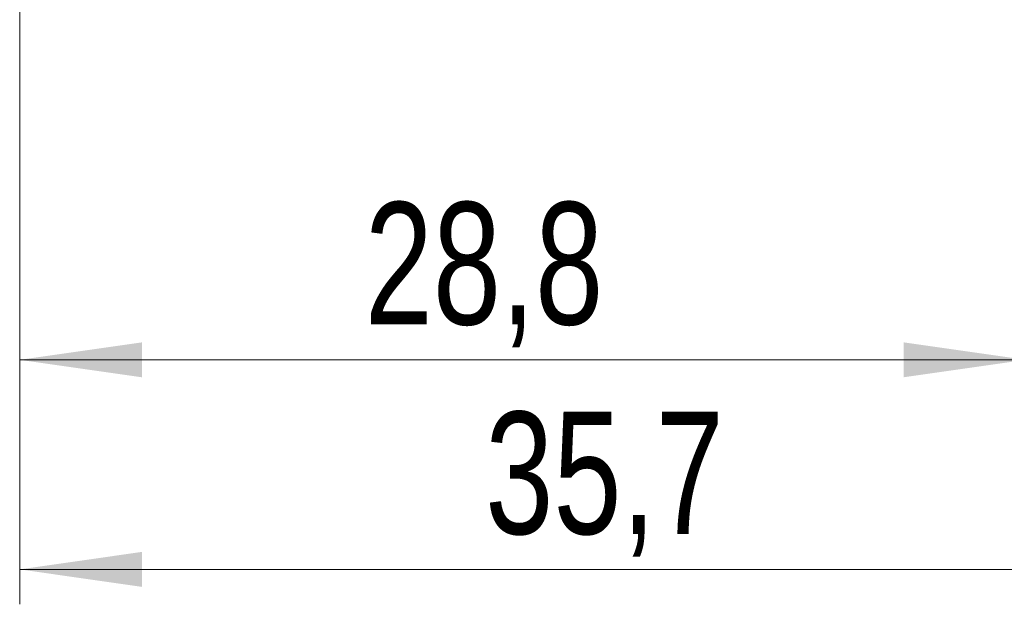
# Model space of a CAD drawing. Header units: millimetres. Extents: x 5 to 415, y 5 to 292.
# Tile 41 of 57: x 158 to 186, y 170 to 187. Entities that reach past the tile are written whole.
import ezdxf

# ---------------------------------------------------------------- set-up
doc = ezdxf.new("R2010")
doc.units = ezdxf.units.MM
doc.styles.add('SLDTEXTSTYLE0', font='TXT', dxfattribs={"width": 0.75})
doc.dimstyles.new('SLDDIMSTYLE0', dxfattribs={"dimtxt": 3.5, "dimasz": 3.5, "dimexe": 0, "dimexo": 0.0625, "dimgap": 0.875, "dimtad": 1, "dimdec": 1, "dimrnd": 1e-09, "dimzin": 12, "dimdsep": 46, "dimtxsty": 'SLDTEXTSTYLE0', "dimsah": 1, "dimcen": 0.09, "dimadec": 0, "dimazin": 3, "dimtfac": 1, "dimtdec": 1, "dimtofl": 0, "dimtmove": 0, "dimatfit": 3, "dimfxl": 1, "dimfrac": 2, "dimtolj": 1, "dimtzin": 12, "dimarcsym": 0})

# ---------------------------------------------------------------- blocks, each defined once
blk = doc.blocks.new('_D_6')
at = {"color": 7, "linetype": 'Continuous', "lineweight": 0}
for p, q in [((157.681, 215.524), (157.681, 176.208)), ((186.493, 189.339), (186.493, 176.208)), ((157.681, 177.208), (186.493, 177.208))]:
    blk.add_line(p, q, dxfattribs=at)
for points in [[(157.681, 177.208), (161.181, 176.708), (161.181, 177.708)], [(186.493, 177.208), (182.993, 177.708), (182.993, 176.708)]]:
    blk.add_solid(points, dxfattribs=at)
at = {"color": 7, "linetype": 'Continuous', "lineweight": 0, "insert": (167.562, 181.72), "char_height": 3.5, "attachment_point": 1, "style": 'SLDTEXTSTYLE0'}
blk.add_mtext('28,8', dxfattribs=at)
blk = doc.blocks.new('_D_8')
at = {"color": 7, "linetype": 'Continuous', "lineweight": 0}
for p, q in [((157.681, 215.524), (157.681, 170.208)), ((193.393, 190.889), (193.393, 170.208)), ((157.681, 171.208), (193.393, 171.208))]:
    blk.add_line(p, q, dxfattribs=at)
for points in [[(157.681, 171.208), (161.181, 170.708), (161.181, 171.708)], [(193.393, 171.208), (189.893, 171.708), (189.893, 170.708)]]:
    blk.add_solid(points, dxfattribs=at)
at = {"color": 7, "linetype": 'Continuous', "lineweight": 0, "insert": (171.012, 175.72), "char_height": 3.5, "attachment_point": 1, "style": 'SLDTEXTSTYLE0'}
blk.add_mtext('35,7', dxfattribs=at)

msp = doc.modelspace()

# ---------------------------------------------------------------- dimensions: what is measured, and where the dimension line sits
at = {"color": 7, "linetype": 'Continuous', "lineweight": 0}
for base, p2, picture, middle in [((186.493, 177.208), (186.493, 190.339), '_D_6', (172.087, 177.208)), ((193.393, 171.208), (193.393, 191.889), '_D_8', (175.537, 171.208))]:
    dim = msp.add_linear_dim(base=base, p1=(157.681, 216.524), p2=p2, dimstyle='SLDDIMSTYLE0', dxfattribs=at)
    dim.commit()
    dim.dimension.update_dxf_attribs({"geometry": picture, "text_midpoint": middle, "dimtype": 160})

doc.saveas('drawing.dxf')
